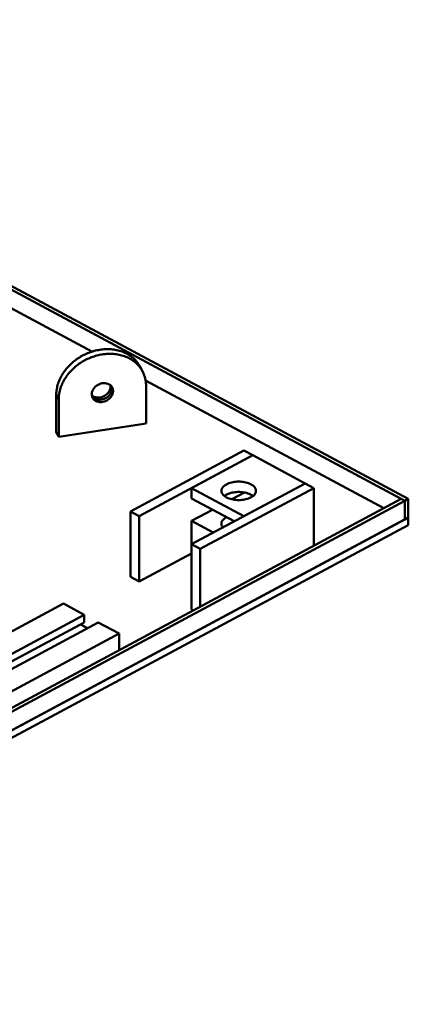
# Model space of a CAD drawing. Header units: millimetres. Extents: x 0 to 841, y 0 to 594.
# Tile 19 of 23: x 602 to 635, y 141 to 225. Entities that reach past the tile are written whole.
import ezdxf

# ---------------------------------------------------------------- set-up
doc = ezdxf.new("R2010")
doc.units = ezdxf.units.MM
doc.layers.add('VIS', color=7, linetype='CONTINUOUS', lineweight=50)

msp = doc.modelspace()

# ---------------------------------------------------------------- linework, layer by layer
at = {"layer": 'VIS'}
for points in [[(558.703, 224.761), (634.703, 183.957)], [(559, 224.92), (635, 184.116)], [(574.673, 214.593), (608.086, 196.653)], [(612.181, 195.37), (612.122, 195.475), (612.058, 195.577), (611.99, 195.675), (611.917, 195.771), (611.84, 195.862), (611.758, 195.951), (611.673, 196.035), (611.584, 196.115), (611.491, 196.192), (611.395, 196.264), (611.297, 196.333), (611.195, 196.397), (611.091, 196.456), (610.985, 196.512), (610.876, 196.563), (610.766, 196.611), (610.654, 196.654), (610.54, 196.692), (610.425, 196.727), (610.309, 196.758), (610.192, 196.785), (610.074, 196.807), (609.956, 196.826), (609.836, 196.841), (609.717, 196.852), (609.597, 196.86), (609.477, 196.863), (609.357, 196.864), (609.237, 196.86), (609.117, 196.853), (608.998, 196.843), (608.878, 196.83), (608.759, 196.813), (608.641, 196.792), (608.523, 196.769), (608.406, 196.743), (608.29, 196.713), (608.174, 196.681), (608.06, 196.645), (607.946, 196.606), (607.833, 196.565), (607.722, 196.521), (607.611, 196.474), (607.502, 196.424), (607.394, 196.371), (607.288, 196.316), (607.183, 196.258), (607.079, 196.197), (606.977, 196.134), (606.877, 196.068), (606.778, 196), (606.681, 195.929), (606.586, 195.855), (606.493, 195.78), (606.402, 195.701), (606.313, 195.621), (606.226, 195.538), (606.141, 195.453), (606.059, 195.366), (605.979, 195.276), (605.901, 195.184), (605.827, 195.09), (605.755, 194.994), (605.686, 194.896), (605.619, 194.796), (605.556, 194.694), (605.496, 194.59), (605.439, 194.484), (605.386, 194.377), (605.336, 194.267), (605.29, 194.157), (605.247, 194.044), (605.209, 193.931), (605.174, 193.816), (605.144, 193.699), (605.118, 193.582), (605.096, 193.464), (605.079, 193.345), (605.067, 193.226), (605.06, 193.106), (605.057, 192.986)], [(612.389, 194.98), (612.33, 195.085), (612.266, 195.187), (612.198, 195.285), (612.125, 195.38), (612.047, 195.472), (611.966, 195.56), (611.88, 195.645), (611.791, 195.725), (611.699, 195.802), (611.603, 195.874), (611.504, 195.942), (611.403, 196.006), (611.299, 196.066), (611.192, 196.122), (611.084, 196.173), (610.973, 196.22), (610.861, 196.263), (610.748, 196.302), (610.633, 196.337), (610.517, 196.368), (610.4, 196.394), (610.282, 196.417), (610.163, 196.436), (610.044, 196.451), (609.925, 196.462), (609.805, 196.469), (609.685, 196.473), (609.565, 196.473), (609.445, 196.47), (609.325, 196.463), (609.205, 196.453), (609.086, 196.439), (608.967, 196.422), (608.849, 196.402), (608.731, 196.379), (608.614, 196.353), (608.497, 196.323), (608.382, 196.29), (608.267, 196.255), (608.154, 196.216), (608.041, 196.175), (607.929, 196.131), (607.819, 196.083), (607.71, 196.033), (607.602, 195.981), (607.495, 195.925), (607.39, 195.867), (607.287, 195.807), (607.185, 195.744), (607.084, 195.678), (606.985, 195.609), (606.889, 195.539), (606.793, 195.465), (606.7, 195.39), (606.609, 195.311), (606.52, 195.231), (606.433, 195.148), (606.349, 195.063), (606.266, 194.975), (606.186, 194.886), (606.109, 194.794), (606.034, 194.7), (605.962, 194.604), (605.893, 194.506), (605.827, 194.406), (605.764, 194.304), (605.704, 194.2), (605.647, 194.094), (605.593, 193.986), (605.544, 193.877), (605.497, 193.766), (605.455, 193.654), (605.416, 193.54), (605.382, 193.426), (605.352, 193.309), (605.326, 193.192), (605.304, 193.074), (605.287, 192.955), (605.275, 192.836), (605.267, 192.716), (605.265, 192.596)], [(612.389, 194.98), (612.181, 195.37)], [(612.693, 193.735), (612.69, 193.865), (612.681, 193.994), (612.666, 194.122), (612.645, 194.25), (612.617, 194.377), (612.584, 194.502), (612.544, 194.625), (612.498, 194.746), (612.446, 194.864), (612.389, 194.98)], [(608.145, 192.722), (608.098, 192.835), (608.074, 192.955), (608.072, 193.077), (608.091, 193.198), (608.128, 193.315), (608.181, 193.425), (608.248, 193.527), (608.327, 193.621), (608.416, 193.705), (608.514, 193.779), (608.619, 193.842), (608.73, 193.894), (608.846, 193.934), (608.965, 193.96), (609.087, 193.974), (609.209, 193.972), (609.33, 193.954), (609.448, 193.92), (609.559, 193.868), (609.659, 193.798), (609.745, 193.711), (609.813, 193.609)], [(608.077, 192.936), (608.178, 192.861), (608.292, 192.805), (608.413, 192.768), (608.538, 192.75), (608.665, 192.748), (608.79, 192.762), (608.914, 192.791), (609.033, 192.833), (609.147, 192.888), (609.254, 192.955), (609.353, 193.033), (609.443, 193.123), (609.522, 193.222), (609.587, 193.33), (609.637, 193.447), (609.668, 193.569), (609.679, 193.695)], [(609.679, 193.695), (609.679, 193.71), (609.679, 193.725), (609.678, 193.74), (609.677, 193.756), (609.675, 193.771), (609.673, 193.786)], [(609.783, 193.5), (609.782, 193.534), (609.78, 193.568), (609.776, 193.602), (609.77, 193.636), (609.762, 193.669), (609.752, 193.702)], [(612.654, 194.201), (632.922, 183.319)], [(612.693, 190.548), (612.693, 193.735)], [(605.265, 192.596), (605.057, 192.986)], [(605.057, 192.986), (605.057, 189.798)], [(608.102, 192.824), (608.189, 192.733), (608.291, 192.661), (608.405, 192.607), (608.526, 192.571), (608.651, 192.554), (608.776, 192.553), (608.901, 192.568), (609.024, 192.597), (609.142, 192.64), (609.255, 192.695), (609.362, 192.763), (609.46, 192.841), (609.549, 192.93), (609.627, 193.029), (609.692, 193.137), (609.741, 193.253), (609.772, 193.375), (609.783, 193.5)], [(609.887, 193.305), (609.876, 193.18), (609.845, 193.059), (609.797, 192.944), (609.733, 192.837), (609.656, 192.738), (609.568, 192.649), (609.47, 192.571), (609.365, 192.503), (609.253, 192.448), (609.135, 192.405), (609.014, 192.375), (608.89, 192.359), (608.764, 192.358), (608.64, 192.374), (608.52, 192.408), (608.406, 192.459), (608.303, 192.53), (608.214, 192.618), (608.145, 192.722)], [(609.813, 193.609), (609.836, 193.562), (609.854, 193.513), (609.869, 193.462), (609.879, 193.41), (609.885, 193.358), (609.887, 193.305)], [(605.265, 192.596), (605.265, 189.408)], [(605.265, 189.408), (612.693, 190.548)], [(605.265, 189.408), (605.057, 189.798)], [(621.021, 188.229), (611.373, 183.048)], [(621.763, 187.83), (612.115, 182.65)], [(621.763, 187.83), (616.568, 185.041)], [(621.021, 188.229), (621.763, 187.83)], [(621.763, 187.83), (626.216, 185.439)], [(626.216, 185.439), (616.568, 180.259)], [(619.106, 184.802), (619.123, 184.921), (619.17, 185.032), (619.24, 185.131), (619.325, 185.216), (619.421, 185.29), (619.524, 185.353), (619.633, 185.407), (619.745, 185.452), (619.859, 185.491), (619.976, 185.522), (620.094, 185.547), (620.214, 185.566), (620.334, 185.58), (620.455, 185.588), (620.576, 185.591), (620.697, 185.588), (620.817, 185.58), (620.937, 185.566), (621.057, 185.547), (621.175, 185.522), (621.292, 185.491), (621.407, 185.452), (621.519, 185.407), (621.627, 185.353), (621.73, 185.29), (621.826, 185.216), (621.911, 185.131), (621.981, 185.032), (622.028, 184.921), (622.045, 184.802)], [(626.216, 185.439), (621.021, 182.65)], [(626.216, 185.439), (626.958, 185.041)], [(616.568, 184.155), (616.568, 185.041)], [(616.568, 185.041), (621.021, 182.65)], [(626.958, 185.041), (617.31, 179.861)], [(619.537, 184.244), (619.431, 184.307), (619.332, 184.381), (619.245, 184.467), (619.173, 184.567), (619.124, 184.68), (619.106, 184.802)], [(619.359, 184.359), (619.46, 184.429), (619.566, 184.49), (619.678, 184.541), (619.792, 184.584), (619.909, 184.619), (620.028, 184.648), (620.149, 184.671), (620.27, 184.688), (620.392, 184.699), (620.514, 184.704), (620.637, 184.704), (620.759, 184.699), (620.881, 184.688), (621.003, 184.671), (621.123, 184.648), (621.242, 184.619), (621.359, 184.584), (621.474, 184.541), (621.585, 184.49), (621.692, 184.429), (621.792, 184.359)], [(622.045, 184.802), (622.028, 184.683), (621.982, 184.572), (621.912, 184.474), (621.828, 184.389), (621.732, 184.315), (621.63, 184.252), (621.522, 184.198), (621.411, 184.153), (621.297, 184.114), (621.181, 184.083), (621.063, 184.057), (620.944, 184.038), (620.825, 184.024), (620.705, 184.016), (620.584, 184.013), (620.464, 184.015), (620.344, 184.023), (620.224, 184.036), (620.105, 184.054), (619.987, 184.079), (619.871, 184.109), (619.757, 184.147), (619.645, 184.191), (619.537, 184.244)], [(621.069, 184.659), (619.988, 184.079)], [(626.958, 180.117), (626.958, 185.041)], [(559, 143.631), (634.406, 184.116)], [(559.297, 143.471), (634.703, 183.957)], [(616.568, 184.155), (620.196, 182.207)], [(634.406, 184.116), (634.703, 183.957)], [(634.703, 183.957), (635, 184.116)], [(634.703, 182.363), (634.703, 183.957)], [(634.703, 182.363), (634.703, 183.957)], [(635, 182.522), (635, 184.116)], [(611.373, 177.487), (611.373, 183.048)], [(611.373, 183.048), (612.115, 182.65)], [(618.349, 183.199), (616.568, 182.243)], [(559, 141.718), (635, 182.522)], [(559.297, 141.878), (634.703, 182.363)], [(612.115, 177.089), (612.115, 182.65)], [(616.568, 180.259), (616.568, 182.243)], [(616.568, 182.243), (618.415, 181.251)], [(619.106, 182.004), (619.124, 182.125), (619.173, 182.238), (619.245, 182.338), (619.332, 182.424), (619.431, 182.498), (619.537, 182.561)], [(619.229, 181.688), (619.195, 181.734), (619.165, 181.783), (619.14, 181.835), (619.122, 181.89), (619.11, 181.946), (619.106, 182.004)], [(634.703, 182.363), (635, 182.522)], [(635, 181.885), (635, 182.522)], [(559, 141.081), (635, 181.885)], [(616.568, 174.698), (616.568, 180.259)], [(616.568, 180.259), (617.31, 179.861)], [(616.568, 179.48), (612.115, 177.089)], [(617.31, 174.937), (617.31, 179.861)], [(611.373, 177.487), (612.115, 177.089)], [(597.125, 170.617), (605.658, 175.198)], [(605.658, 175.198), (607.439, 174.242)], [(616.568, 174.698), (616.716, 174.618)], [(598.881, 169.648), (607.439, 174.242)], [(598.881, 168.372), (608.626, 173.605)], [(598.881, 169.01), (607.439, 173.605)], [(607.439, 174.242), (607.439, 173.605)], [(608.626, 173.605), (610.408, 172.648)], [(607.109, 173.427), (607.703, 173.109)], [(598.881, 166.46), (610.408, 172.648)], [(610.408, 171.231), (610.408, 172.648)]]:
    msp.add_lwpolyline(points, dxfattribs=at)

doc.saveas('drawing.dxf')
